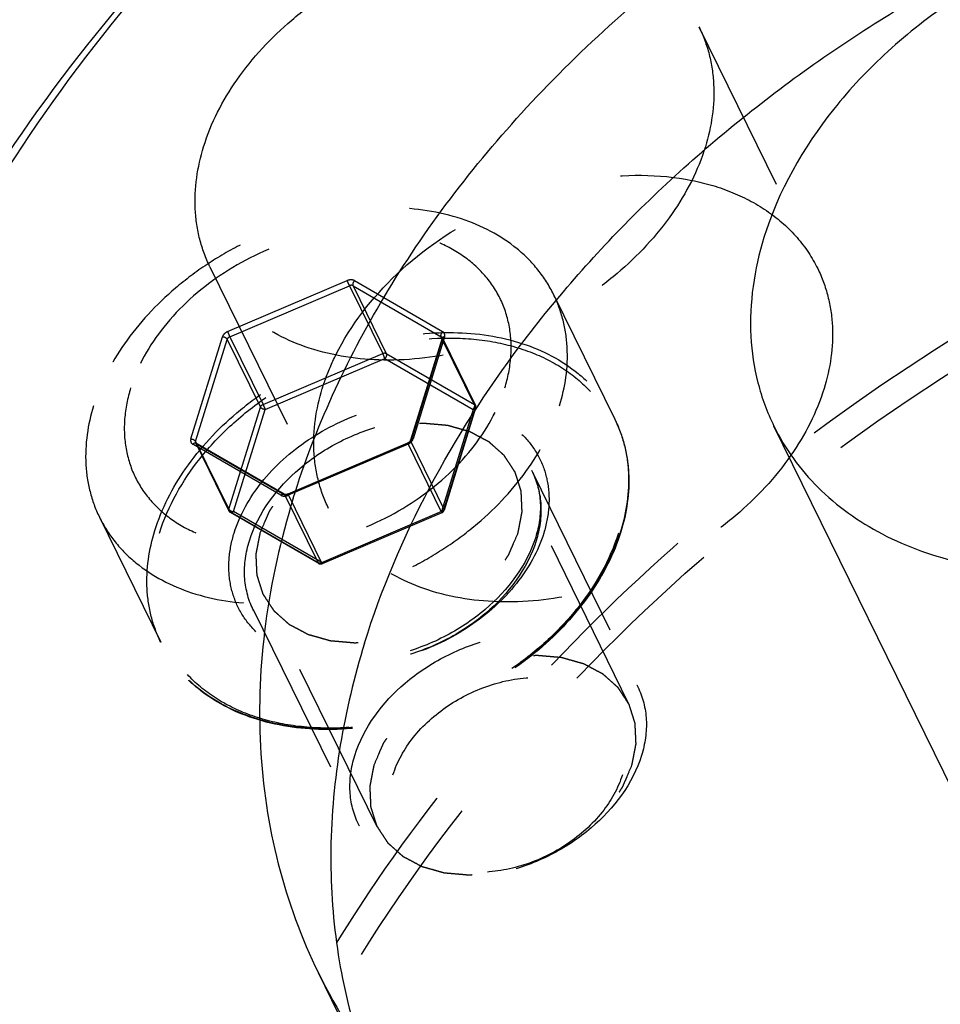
# Model space of a CAD drawing. Header units: millimetres. Extents: x 0 to 410, y 0 to 287.
# Tile 24 of 57: x 282 to 294, y 156 to 169. Entities that reach past the tile are written whole.
import ezdxf

# ---------------------------------------------------------------- set-up
doc = ezdxf.new("R2010")
doc.units = ezdxf.units.MM
doc.header["$LTSCALE"] = 22.55
doc.linetypes.add('HIDDEN', pattern=[0.2, 0.1, -0.1])
doc.layers.get('0').update_dxf_attribs({"linetype": 'CONTINUOUS'})
for name, color, linetype in [('02___PRT_ALL_AXES', 7, 'CONTINUOUS'), ('1_ASSI', 7, 'CONTINUOUS'), ('DEFAULT_2', 8, 'HIDDEN')]:
    doc.layers.add(name, color=color, linetype=linetype)

msp = doc.modelspace()

# ---------------------------------------------------------------- linework, layer by layer
at = {"color": 7, "linetype": 'Continuous'}
for points, knots in [([(279.37813, 163.06501), (279.93084, 164.70806), (281.64193, 167.95628), (284.10403, 170.6526), (285.51433, 171.89864)], [0, 0, 0, 0, 0.47947904, 1, 1, 1, 1]), ([(279.56575, 163.00277), (280.07602, 164.65398), (281.7306, 167.93198), (284.16978, 170.64654), (285.57464, 171.90044)], [0, 0, 0, 0, 0.47856671, 1, 1, 1, 1]), ([(297.67493, 170.65999), (296.98621, 170.65999), (295.57732, 170.4185), (293.97574, 169.64305), (292.8623, 168.7724), (291.95551, 167.81291), (291.46236, 166.94916), (291.27773, 166.3517)], [0, 0, 0, 0, 0.25300145, 0.51577829, 0.64525507, 0.7702791, 1, 1, 1, 1]), ([(291.27773, 166.3517), (291.15189, 165.94448), (291.05762, 165.30574), (291.18006, 164.48474), (291.31889, 164.10632), (291.40605, 163.92871)], [0, 0, 0, 0, 0.51612129, 0.76043041, 1, 1, 1, 1]), ([(291.40605, 163.92871), (291.54848, 163.63848), (291.94669, 163.09037), (292.79883, 162.48675), (293.85029, 162.11922), (294.61607, 162.0434), (295.0122, 162.0434)], [0, 0, 0, 0, 0.22685489, 0.46504641, 0.72204277, 1, 1, 1, 1]), ([(316.40819, 163.00277), (316.08389, 161.95333), (315.17974, 159.85681), (313.22634, 156.94184), (310.70694, 154.25683), (306.7059, 151.10382), (302.03092, 148.81328), (297.08794, 147.58451), (293.42388, 147.23982), (289.92388, 147.48417), (286.71422, 148.31345), (283.9149, 149.70609), (281.6382, 151.62127), (279.98722, 153.99145), (279.04116, 156.71591), (278.83632, 159.66967), (279.18031, 161.65101), (279.45729, 162.63536)], [0, 0, 0, 0, 0.06108061, 0.12599342, 0.1942451, 0.2649363, 0.40851813, 0.47919189, 0.54741618, 0.61229723, 0.67334199, 0.7305941, 0.7847314, 0.83705392, 0.88927642, 0.94313646, 1, 1, 1, 1]), ([(317.02124, 162.69197), (316.46927, 160.90578), (315.12299, 158.29881), (312.65852, 155.248), (309.62046, 152.339), (305.11586, 149.37152), (300.05632, 147.48132), (295.89452, 146.72948), (291.93692, 146.51916), (288.12286, 147.07641), (284.78369, 148.4817), (282.6691, 149.87611), (280.94398, 151.60314), (280.08214, 152.95557), (279.7361, 153.66068)], [0, 0, 0, 0, 0.12078804, 0.18574167, 0.25305938, 0.39181947, 0.53098893, 0.5987902, 0.66437218, 0.78665929, 0.84339041, 0.89736984, 0.94925379, 1, 1, 1, 1])]:
    msp.add_open_spline(points, degree=3, knots=knots, dxfattribs=at)
at = {"layer": '02___PRT_ALL_AXES', "color": 7, "linetype": 'Continuous'}
msp.add_line((293.96458, 158.71496), (291.40604, 163.92871), dxfattribs=at)
at = {"layer": '02___PRT_ALL_AXES', "color": 8, "linetype": 'HIDDEN'}
msp.add_line((286.46852, 155.03643), (285.55339, 156.90126), dxfattribs=at)
at = {"layer": '02___PRT_ALL_AXES', "color": 7, "linetype": 'Continuous'}
for points, knots in [([(285.23028, 163.00277), (285.50926, 163.90557), (286.34097, 165.70561), (287.86345, 167.69963), (289.35545, 169.16551), (291.04347, 170.54228), (292.45525, 171.40822), (293.44135, 171.90237)], [0, 0, 0, 0, 0.22841304, 0.47399828, 0.60233684, 0.73337806, 1, 1, 1, 1]), ([(286.1454, 161.13794), (286.57103, 162.51526), (287.66586, 164.51505), (289.67809, 166.7882), (291.52437, 168.36161), (293.60583, 169.70185), (296.57752, 171.11072), (298.99581, 171.7298), (300.61145, 171.89959)], [0, 0, 0, 0, 0.22827548, 0.35191831, 0.48007346, 0.61100925, 0.74275175, 1, 1, 1, 1]), ([(285.23028, 163.00277), (285.0676, 162.47633), (284.8293, 161.41948), (284.75767, 159.82669), (284.98413, 158.30094), (285.33397, 157.3484), (285.55345, 156.90116)], [0, 0, 0, 0, 0.26443011, 0.51708205, 0.76091611, 1, 1, 1, 1]), ([(285.55345, 156.90116), (285.78723, 156.42478), (286.36951, 155.51106), (287.535, 154.34426), (288.96364, 153.40219), (291.2196, 152.45277), (293.79641, 152.07626), (296.47019, 152.21834), (299.28193, 152.7263), (302.7002, 154.00333), (305.74357, 156.00815), (307.79611, 157.9735), (309.46117, 160.03466), (310.37074, 161.79598), (310.74367, 163.00277)], [0, 0, 0, 0, 0.05074605, 0.10262989, 0.15660919, 0.21334011, 0.33562657, 0.40120826, 0.46900933, 0.60817831, 0.7469382, 0.81425579, 0.87920929, 1, 1, 1, 1]), ([(286.1454, 161.13794), (285.88111, 160.28268), (285.65027, 158.95707), (285.76089, 157.21813), (285.95164, 156.39334), (286.07967, 155.99767)], [0, 0, 0, 0, 0.51539363, 0.76056529, 1, 1, 1, 1])]:
    msp.add_open_spline(points, degree=3, knots=knots, dxfattribs=at)
at = {"layer": '02___PRT_ALL_AXES', "color": 8, "linetype": 'HIDDEN'}
msp.add_open_spline([(286.46858, 155.03633), (286.70235, 154.55995), (287.28463, 153.64623), (288.45012, 152.47943), (289.87877, 151.53736), (292.13473, 150.58794), (294.71153, 150.21143), (297.38532, 150.35351), (300.19706, 150.86147), (303.61533, 152.1385), (306.65869, 154.14332), (308.71124, 156.10867), (310.37629, 158.16983), (311.28587, 159.93115), (311.65879, 161.13794)], degree=3, knots=[0, 0, 0, 0, 0.05074605, 0.10262989, 0.15660919, 0.21334011, 0.33562657, 0.40120826, 0.46900933, 0.60817831, 0.7469382, 0.81425579, 0.87920929, 1, 1, 1, 1], dxfattribs=at)
at = {"layer": '1_ASSI', "color": 8, "linetype": 'HIDDEN'}
for p, q in [((290.44317, 169.06101), (291.96838, 165.95296)), ((284.15905, 165.97721), (285.68426, 162.86916)), ((288.57461, 165.62176), (289.36176, 164.0177)), ((288.30366, 163.33648), (289.65804, 160.57655)), ((282.73935, 162.75823), (283.52651, 161.15417)), ((284.71273, 161.57431), (286.06711, 158.81438))]:
    msp.add_line(p, q, dxfattribs=at)
for points, knots in [([(284.0774, 167.51911), (284.17164, 167.82407), (284.48386, 168.42872), (285.07074, 169.05633), (285.64482, 169.4867), (286.28127, 169.85721), (287.13645, 170.1769), (288.18177, 170.30596), (289.15134, 170.16591), (289.8368, 169.81318), (290.23683, 169.41236), (290.38404, 169.18148), (290.44312, 169.0611)], [0, 0, 0, 0, 0.12088515, 0.25298351, 0.32206574, 0.39208722, 0.53136414, 0.66458286, 0.78696477, 0.89729039, 0.94921471, 1, 1, 1, 1]), ([(290.44312, 169.0611), (290.49859, 168.94807), (290.58697, 168.70725), (290.66489, 168.18476), (290.60491, 167.77826), (290.52482, 167.51911)], [0, 0, 0, 0, 0.23956827, 0.48388309, 1, 1, 1, 1]), ([(284.1591, 165.97712), (284.10363, 166.09015), (284.01525, 166.33097), (283.93733, 166.85346), (283.99731, 167.25996), (284.0774, 167.51911)], [0, 0, 0, 0, 0.23956827, 0.48388309, 1, 1, 1, 1]), ([(290.52482, 167.51911), (290.43058, 167.21414), (290.11836, 166.6095), (289.53148, 165.98189), (288.9574, 165.55152), (288.32095, 165.181), (287.46577, 164.86132), (286.42045, 164.73226), (285.45089, 164.87231), (284.76542, 165.22504), (284.36539, 165.62586), (284.21818, 165.85674), (284.1591, 165.97712)], [0, 0, 0, 0, 0.12088515, 0.25298351, 0.32206574, 0.39208722, 0.53136414, 0.66458286, 0.78696477, 0.89729039, 0.94921471, 1, 1, 1, 1]), ([(285.77714, 164.8446), (285.97006, 165.23258), (286.53904, 165.95891), (287.68542, 166.73825), (289.00339, 167.16764), (289.92593, 167.17277), (290.35074, 167.08781)], [0, 0, 0, 0, 0.24052204, 0.5000267, 0.75951684, 1, 1, 1, 1]), ([(290.35074, 167.08781), (290.53141, 167.05167), (290.87689, 166.9503), (291.34043, 166.70183), (291.71591, 166.36899), (291.89811, 166.09613), (291.96833, 165.95305)], [0, 0, 0, 0, 0.27047634, 0.52474294, 0.76601599, 1, 1, 1, 1]), ([(291.96833, 165.95305), (292.0238, 165.84002), (292.11218, 165.5992), (292.1901, 165.07671), (292.13012, 164.67021), (292.05003, 164.41106)], [0, 0, 0, 0, 0.23956827, 0.48388309, 1, 1, 1, 1]), ([(285.60261, 164.41106), (285.61388, 164.44755), (285.66311, 164.59548), (285.72474, 164.73922), (285.77714, 164.8446)], [0, 0, 0, 0, 0.24503121, 1, 1, 1, 1]), ([(285.68431, 162.86907), (285.62884, 162.9821), (285.54046, 163.22292), (285.46254, 163.74541), (285.52252, 164.15191), (285.60261, 164.41106)], [0, 0, 0, 0, 0.23956827, 0.48388309, 1, 1, 1, 1]), ([(292.05003, 164.41106), (291.95579, 164.10609), (291.64357, 163.50145), (291.05669, 162.87384), (290.48261, 162.44347), (289.84616, 162.07295), (288.99098, 161.75327), (287.94566, 161.62421), (286.97609, 161.76426), (286.29063, 162.11699), (285.8906, 162.51781), (285.74339, 162.74869), (285.68431, 162.86907)], [0, 0, 0, 0, 0.12088515, 0.25298351, 0.32206574, 0.39208722, 0.53136414, 0.66458286, 0.78696477, 0.89729039, 0.94921471, 1, 1, 1, 1])]:
    msp.add_open_spline(points, degree=3, knots=knots, dxfattribs=at)
at = {"layer": 'DEFAULT_2', "color": 8, "linetype": 'HIDDEN'}
for p, q in [((284.38628, 165.14329), (285.92447, 165.79906)), ((286.01658, 165.79906), (287.14947, 165.14329)), ((284.41408, 165.07829), (285.95227, 165.73406)), ((285.95227, 165.73406), (286.37932, 164.8638)), ((285.99832, 165.73406), (287.13121, 165.07829)), ((285.99832, 165.73406), (286.42538, 164.8638)), ((283.91397, 163.76391), (284.31927, 165.07545)), ((283.97528, 163.73283), (284.38057, 165.04437)), ((284.38057, 165.04437), (284.80763, 164.17412)), ((284.41408, 165.07829), (284.84114, 164.20804)), ((287.14204, 165.05913), (286.73674, 163.7476)), ((287.14375, 165.04437), (286.73846, 163.73283)), ((287.17456, 165.07545), (286.76926, 163.76391)), ((287.13121, 165.07829), (287.55827, 164.20804)), ((287.14259, 165.0664), (287.56965, 164.19614)), ((287.14261, 165.06636), (287.14259, 165.0664)), ((287.14375, 165.04437), (287.57081, 164.17412)), ((284.84114, 164.20804), (286.37932, 164.8638)), ((284.86894, 164.14304), (286.40712, 164.7988)), ((286.40712, 164.7988), (287.54001, 164.14304)), ((286.42538, 164.8638), (287.55827, 164.20804)), ((284.40233, 162.86258), (284.80763, 164.17412)), ((284.46364, 162.8315), (284.86894, 164.14304)), ((287.54001, 164.14304), (287.13472, 162.8315)), ((287.57081, 164.17412), (287.16552, 162.86258)), ((287.57253, 164.15935), (287.16724, 162.84782)), ((287.57253, 164.15936), (287.57252, 164.15931)), ((289.36094, 164.01937), (289.36177, 164.01769)), ((285.07195, 163.04031), (283.93906, 163.69608)), ((283.97528, 163.73283), (284.40233, 162.86258)), ((283.97642, 163.71085), (283.97644, 163.71081)), ((283.97644, 163.71081), (284.4035, 162.84055)), ((285.11225, 163.0525), (283.97936, 163.70827)), ((285.12071, 163.04315), (283.98782, 163.69891)), ((283.98782, 163.69891), (284.41488, 162.82866)), ((286.69789, 163.71099), (285.1597, 163.05522)), ((286.70495, 163.69891), (285.16406, 163.04031)), ((286.70495, 163.69891), (287.13201, 162.82866)), ((286.73846, 163.73283), (287.16552, 162.86258)), ((289.53948, 160.36416), (288.07531, 163.34783)), ((288.30361, 163.33658), (288.30467, 163.33442)), ((285.12071, 163.04315), (285.54777, 162.17289)), ((285.16676, 163.04315), (285.59382, 162.17289)), ((285.54777, 162.17289), (284.41488, 162.82866)), ((285.55623, 162.16354), (284.42334, 162.81931)), ((285.59653, 162.17573), (284.46364, 162.8315)), ((287.13472, 162.8315), (285.59382, 162.17289)), ((287.13907, 162.81659), (285.60089, 162.16082)), ((286.30764, 158.77821), (284.84347, 161.76188)), ((284.71278, 161.57421), (284.71173, 161.57637)), ((283.52733, 161.15249), (283.52651, 161.15417))]:
    msp.add_line(p, q, dxfattribs=at)
for points, knots in [([(283.90963, 153.21242), (284.46161, 154.99861), (285.80788, 157.60557), (288.27235, 160.65637), (291.3104, 163.56536), (295.81498, 166.53284), (300.87451, 168.42305), (305.03629, 169.1749), (308.99389, 169.38522), (312.80795, 168.828), (316.14711, 167.42273), (318.26171, 166.02832), (319.98684, 164.30132), (320.84869, 162.94889), (321.19474, 162.24379)], [0, 0, 0, 0, 0.12078806, 0.18574171, 0.25305937, 0.39181932, 0.53098876, 0.59879, 0.66437199, 0.78665918, 0.84339035, 0.89736986, 0.94925382, 1, 1, 1, 1]), ([(284.21616, 153.05701), (284.54706, 154.12781), (285.47167, 156.26688), (287.47156, 159.23827), (290.05171, 161.97168), (294.14693, 165.17345), (298.92789, 167.48576), (303.97434, 168.70239), (307.70621, 169.02051), (311.26156, 168.73304), (314.51017, 167.84527), (317.32841, 166.38078), (319.60038, 164.38335), (321.22046, 161.92587), (322.10974, 159.11583), (322.23559, 156.08405), (321.82932, 154.06078), (321.51913, 153.05701)], [0, 0, 0, 0, 0.06112248, 0.12610548, 0.19444265, 0.26521461, 0.40884744, 0.47945792, 0.54754432, 0.61221833, 0.67301022, 0.73000818, 0.78395286, 0.83621239, 0.8885488, 0.9427034, 1, 1, 1, 1]), ([(288.57479, 165.62133), (288.51992, 165.73313), (288.38328, 165.94758), (288.01194, 166.31996), (287.3754, 166.64758), (286.47504, 166.77776), (285.50427, 166.65796), (284.71008, 166.3611), (284.11899, 166.01703), (283.58591, 165.61734), (283.04095, 165.03458), (282.75103, 164.47316), (282.66353, 164.19)], [0, 0, 0, 0, 0.05078843, 0.1027138, 0.21304111, 0.33542417, 0.46864669, 0.60793044, 0.67795754, 0.74704656, 0.87913173, 1, 1, 1, 1]), ([(287.94823, 164.41968), (287.98818, 164.54896), (288.04036, 164.80974), (288.02432, 165.20044), (287.90978, 165.56272), (287.70096, 165.87945), (287.40811, 166.13689), (287.04489, 166.32572), (286.62612, 166.44015), (286.00186, 166.4905), (285.18062, 166.34952), (284.27491, 165.91069), (283.54614, 165.26039), (283.2279, 164.70319), (283.14029, 164.41968)], [0, 0, 0, 0, 0.05733281, 0.11159279, 0.16398853, 0.21632262, 0.27034535, 0.32742164, 0.38830057, 0.45306578, 0.59155122, 0.7353892, 0.87427048, 1, 1, 1, 1]), ([(286.01658, 165.79906), (286.01044, 165.80261), (285.98077, 165.81393), (285.94677, 165.80857), (285.92447, 165.79906)], [0, 0, 0, 0, 0.22628018, 1, 1, 1, 1]), ([(285.95227, 165.73406), (285.94992, 165.73884), (285.94002, 165.76023), (285.9308, 165.78195), (285.92447, 165.79906)], [0, 0, 0, 0, 0.22599217, 1, 1, 1, 1]), ([(286.01658, 165.79906), (286.01206, 165.79449), (285.99834, 165.77637), (285.99096, 165.74905), (285.99832, 165.73406)], [0, 0, 0, 0, 0.27760279, 1, 1, 1, 1]), ([(285.99832, 165.73406), (285.99525, 165.73583), (285.98042, 165.7415), (285.96342, 165.73881), (285.95227, 165.73406)], [0, 0, 0, 0, 0.22628009, 1, 1, 1, 1]), ([(288.65043, 164.19), (288.72475, 164.43052), (288.78052, 164.80784), (288.70822, 165.29283), (288.62628, 165.51643), (288.57479, 165.62133)], [0, 0, 0, 0, 0.5160715, 0.76044814, 1, 1, 1, 1]), ([(284.38628, 165.14329), (284.37829, 165.13988), (284.34995, 165.12463), (284.32624, 165.098), (284.31927, 165.07545)], [0, 0, 0, 0, 0.2690973, 1, 1, 1, 1]), ([(284.38628, 165.14329), (284.38819, 165.13815), (284.39683, 165.11622), (284.40611, 165.09452), (284.41408, 165.07829)], [0, 0, 0, 0, 0.2326748, 1, 1, 1, 1]), ([(287.13121, 165.07829), (287.12903, 165.08273), (287.12474, 165.10626), (287.1366, 165.13026), (287.14947, 165.14329)], [0, 0, 0, 0, 0.21261358, 1, 1, 1, 1]), ([(287.17456, 165.07545), (287.17841, 165.08792), (287.17952, 165.11601), (287.16042, 165.13695), (287.14947, 165.14329)], [0, 0, 0, 0, 0.50775512, 1, 1, 1, 1]), ([(283.45069, 162.58593), (283.53818, 162.86904), (283.82794, 163.43034), (284.37272, 164.01293), (284.90551, 164.41253), (285.49627, 164.75659), (286.29008, 165.05352), (287.26048, 165.17367), (288.16067, 165.04405), (288.79736, 164.7171), (289.16903, 164.34523), (289.30592, 164.13104), (289.36093, 164.01937)], [0, 0, 0, 0, 0.12088448, 0.25296041, 0.3220396, 0.39205681, 0.53132717, 0.66454977, 0.78694467, 0.89728566, 0.94921443, 1, 1, 1, 1]), ([(283.51199, 162.55485), (283.61943, 162.9025), (283.90633, 163.40506), (284.43396, 163.96327), (285.08172, 164.46978), (286.01389, 164.92097), (287.02041, 165.09378), (287.78579, 165.03206), (288.2992, 164.89176), (288.74451, 164.6603), (289.10353, 164.34466), (289.35954, 163.95637), (289.5002, 163.51225), (289.51983, 163.03315), (289.45577, 162.71339), (289.40678, 162.55485)], [0, 0, 0, 0, 0.12569729, 0.19408553, 0.26492558, 0.40869466, 0.54711609, 0.6118515, 0.67270245, 0.72975271, 0.78374897, 0.83605863, 0.8884333, 0.94268015, 1, 1, 1, 1]), ([(284.38057, 165.04437), (284.37576, 165.05417), (284.35541, 165.06954), (284.33198, 165.07545), (284.31927, 165.07545)], [0, 0, 0, 0, 0.4619649, 1, 1, 1, 1]), ([(284.41408, 165.07829), (284.41008, 165.07659), (284.39591, 165.06896), (284.38406, 165.05565), (284.38057, 165.04437)], [0, 0, 0, 0, 0.26909729, 1, 1, 1, 1]), ([(287.17456, 165.07545), (287.17066, 165.07545), (287.15853, 165.07466), (287.14454, 165.06737), (287.14204, 165.05913)], [0, 0, 0, 0, 0.31176991, 1, 1, 1, 1]), ([(287.14259, 165.0664), (287.14266, 165.06625), (287.14342, 165.06391), (287.14271, 165.06131), (287.14204, 165.05913)], [0, 0, 0, 0, 0.06650894, 1, 1, 1, 1]), ([(286.37932, 164.8638), (286.38328, 164.86549), (286.39806, 164.8703), (286.41558, 164.86948), (286.42538, 164.8638)], [0, 0, 0, 0, 0.27546207, 1, 1, 1, 1]), ([(286.40712, 164.7988), (286.40522, 164.80395), (286.39658, 164.82588), (286.38729, 164.84757), (286.37932, 164.8638)], [0, 0, 0, 0, 0.2326748, 1, 1, 1, 1]), ([(286.42538, 164.8638), (286.42756, 164.85937), (286.43185, 164.83583), (286.41999, 164.81183), (286.40712, 164.7988)], [0, 0, 0, 0, 0.21262725, 1, 1, 1, 1]), ([(283.14029, 164.41968), (283.10034, 164.2904), (283.04817, 164.02962), (283.0642, 163.63893), (283.17875, 163.27665), (283.38756, 162.95992), (283.68042, 162.70247), (284.04363, 162.51365), (284.46241, 162.39922), (285.08667, 162.34887), (285.90791, 162.48985), (286.81361, 162.92867), (287.54239, 163.57898), (287.86062, 164.13617), (287.94823, 164.41968)], [0, 0, 0, 0, 0.05733281, 0.11159279, 0.16398853, 0.21632262, 0.27034535, 0.32742164, 0.38830057, 0.45306578, 0.59155122, 0.7353892, 0.87427048, 1, 1, 1, 1]), ([(282.66353, 164.19), (282.58919, 163.94944), (282.5335, 163.5721), (282.60575, 163.08712), (282.68768, 162.86355), (282.73916, 162.75866)], [0, 0, 0, 0, 0.51613378, 0.76048345, 1, 1, 1, 1]), ([(282.73916, 162.75866), (282.79403, 162.64687), (282.93067, 162.43242), (283.30201, 162.06003), (283.93856, 161.73241), (284.83892, 161.60223), (285.80968, 161.72204), (286.60387, 162.01889), (287.19497, 162.36296), (287.72802, 162.76267), (288.27309, 163.34534), (288.56292, 163.90682), (288.65043, 164.19)], [0, 0, 0, 0, 0.05078778, 0.10271445, 0.21304122, 0.33542411, 0.4686462, 0.60792963, 0.6779566, 0.74704557, 0.87912669, 1, 1, 1, 1]), ([(284.4699, 162.55485), (284.54241, 162.78952), (284.80573, 163.25073), (285.40902, 163.78876), (286.15848, 164.15194), (286.8381, 164.26872), (287.3547, 164.22691), (287.70124, 164.13224), (288.00189, 163.97608), (288.2441, 163.76291), (288.417, 163.50091), (288.51197, 163.20108), (288.52511, 162.87768), (288.48194, 162.66183), (288.44888, 162.55485)], [0, 0, 0, 0, 0.12575032, 0.26462815, 0.40845334, 0.54693527, 0.61169726, 0.6725714, 0.72964683, 0.78366191, 0.83598598, 0.88838596, 0.9426753, 1, 1, 1, 1]), ([(284.80763, 164.17412), (284.80873, 164.17767), (284.81576, 164.19242), (284.82968, 164.20315), (284.84114, 164.20804)], [0, 0, 0, 0, 0.23014097, 1, 1, 1, 1]), ([(284.86894, 164.14304), (284.85622, 164.14304), (284.83279, 164.14895), (284.81244, 164.16432), (284.80763, 164.17412)], [0, 0, 0, 0, 0.5380351, 1, 1, 1, 1]), ([(284.84114, 164.20804), (284.84349, 164.20325), (284.85338, 164.18186), (284.86261, 164.16015), (284.86894, 164.14304)], [0, 0, 0, 0, 0.22600764, 1, 1, 1, 1]), ([(287.54001, 164.14304), (287.54452, 164.1476), (287.55825, 164.16572), (287.56563, 164.19304), (287.55827, 164.20804)], [0, 0, 0, 0, 0.27762304, 1, 1, 1, 1]), ([(287.57251, 164.15931), (287.57175, 164.15682), (287.56477, 164.14566), (287.55004, 164.14304), (287.54001, 164.14304)], [0, 0, 0, 0, 0.20602048, 1, 1, 1, 1]), ([(284.66607, 162.4554), (284.77767, 162.81652), (285.1586, 163.31597), (285.82695, 163.75417), (286.41415, 163.97422), (287.01132, 164.04801), (287.56568, 163.96734), (288.02545, 163.73245), (288.23573, 163.47489), (288.30361, 163.33658)], [0, 0, 0, 0, 0.25133983, 0.39066569, 0.53040143, 0.66406759, 0.78685999, 0.89754945, 1, 1, 1, 1]), ([(289.36091, 164.01939), (289.4133, 163.91302), (289.49667, 163.6864), (289.5704, 163.19571), (289.51438, 162.81411), (289.4393, 162.57117)], [0, 0, 0, 0, 0.24018019, 0.4849012, 1, 1, 1, 1]), ([(289.36175, 164.01769), (289.41327, 163.91278), (289.49529, 163.68916), (289.56767, 163.20404), (289.51195, 162.82656), (289.43759, 162.58593)], [0, 0, 0, 0, 0.23950444, 0.48386661, 1, 1, 1, 1]), ([(288.1173, 162.55485), (288.12172, 162.57768), (288.13055, 162.62332), (288.14387, 162.69179), (288.15476, 162.74882), (288.16279, 162.78881), (288.16673, 162.81156), (288.17153, 162.82891), (288.16929, 162.84514), (288.16876, 162.86717), (288.16669, 162.90553), (288.16439, 162.96046), (288.16165, 163.01528), (288.16018, 163.05379), (288.1587, 163.0756), (288.15941, 163.09253), (288.15314, 163.10725), (288.14721, 163.12765), (288.13571, 163.16298), (288.11992, 163.21367), (288.1037, 163.26421), (288.0928, 163.29977), (288.08592, 163.31982), (288.08259, 163.3356), (288.07227, 163.34855), (288.06094, 163.36681), (288.03999, 163.39829), (288.01069, 163.44354), (287.981, 163.48857), (287.96061, 163.52037), (287.9484, 163.53812), (287.94079, 163.55262), (287.9273, 163.56258), (287.91136, 163.57745), (287.88252, 163.60272), (287.84185, 163.63926), (287.80084, 163.6755), (287.77248, 163.70118), (287.75578, 163.7154), (287.74463, 163.72733), (287.72821, 163.73445), (287.70816, 163.74561), (287.6722, 163.76437), (287.62132, 163.79161), (287.57015, 163.81854), (287.53461, 163.83774), (287.5139, 163.84821), (287.49949, 163.85746), (287.4808, 163.86136), (287.45738, 163.86843), (287.4157, 163.87993), (287.35654, 163.89686), (287.29714, 163.91345), (287.2558, 163.92543), (287.23183, 163.93175), (287.21483, 163.93797), (287.1941, 163.93851), (287.16777, 163.94122), (287.12107, 163.94503), (287.05469, 163.951), (286.98816, 163.95662), (286.94167, 163.96093), (286.915, 163.96285), (286.89531, 163.96582), (286.87441, 163.96291), (286.84697, 163.96107), (286.79874, 163.9569), (286.72996, 163.95149), (286.66112, 163.94571), (286.61297, 163.94205), (286.58541, 163.93942), (286.56486, 163.93894), (286.54387, 163.93277), (286.51604, 163.92653), (286.46727, 163.91468), (286.39762, 163.89829), (286.32798, 163.88155), (286.27919, 163.87018), (286.25139, 163.86319), (286.23029, 163.85934), (286.21014, 163.85014), (286.18294, 163.83975), (286.1355, 163.82067), (286.06763, 163.79392), (285.99984, 163.76685), (285.95228, 163.74823), (285.92526, 163.73711), (285.90455, 163.73013), (285.88556, 163.71795), (285.85963, 163.70352), (285.81455, 163.67743), (285.74997, 163.64062), (285.68556, 163.60353), (285.64023, 163.57783), (285.61471, 163.56279), (285.59448, 163.5525), (285.57841, 163.53841), (285.55553, 163.52095), (285.51618, 163.48977), (285.45957, 163.44559), (285.40323, 163.40118), (285.3635, 163.37031), (285.34123, 163.35237), (285.3233, 163.33976), (285.31004, 163.32393), (285.29074, 163.30394), (285.25771, 163.26843), (285.21009, 163.218), (285.16279, 163.1674), (285.12932, 163.13213), (285.11072, 163.11176), (285.0953, 163.09708), (285.08548, 163.08016), (285.07044, 163.05838), (285.04503, 163.01991), (285.0082, 162.96515), (284.97174, 162.91027), (284.94581, 162.87197), (284.93157, 162.84992), (284.91928, 162.83383), (284.91315, 162.81606), (284.90283, 162.79295), (284.88576, 162.75223), (284.85091, 162.671), (284.82128, 162.6013), (284.80148, 162.55485)], [0, 0, 0, 0, 0.015625, 0.03125, 0.046875, 0.0546875, 0.05859375, 0.0625, 0.06640625, 0.0703125, 0.078125, 0.09375, 0.109375, 0.1171875, 0.12109375, 0.125, 0.12890625, 0.1328125, 0.140625, 0.15625, 0.171875, 0.1796875, 0.18359375, 0.1875, 0.19140625, 0.1953125, 0.203125, 0.21875, 0.234375, 0.2421875, 0.24609375, 0.25, 0.25390625, 0.2578125, 0.265625, 0.28125, 0.296875, 0.3046875, 0.30859375, 0.3125, 0.31640625, 0.3203125, 0.328125, 0.34375, 0.359375, 0.3671875, 0.37109375, 0.375, 0.37890625, 0.3828125, 0.390625, 0.40625, 0.421875, 0.4296875, 0.43359375, 0.4375, 0.44140625, 0.4453125, 0.453125, 0.46875, 0.484375, 0.4921875, 0.49609375, 0.5, 0.50390625, 0.5078125, 0.515625, 0.53125, 0.546875, 0.5546875, 0.55859375, 0.5625, 0.56640625, 0.5703125, 0.578125, 0.59375, 0.609375, 0.6171875, 0.62109375, 0.625, 0.62890625, 0.6328125, 0.640625, 0.65625, 0.671875, 0.6796875, 0.68359375, 0.6875, 0.69140625, 0.6953125, 0.703125, 0.71875, 0.734375, 0.7421875, 0.74609375, 0.75, 0.75390625, 0.7578125, 0.765625, 0.78125, 0.796875, 0.8046875, 0.80859375, 0.8125, 0.81640625, 0.8203125, 0.828125, 0.84375, 0.859375, 0.8671875, 0.87109375, 0.875, 0.87890625, 0.8828125, 0.890625, 0.90625, 0.921875, 0.9296875, 0.93359375, 0.9375, 0.94140625, 0.9453125, 0.953125, 0.96875, 1, 1, 1, 1]), ([(283.91397, 163.76391), (283.91012, 163.75145), (283.90901, 163.72335), (283.92811, 163.70241), (283.93906, 163.69608)], [0, 0, 0, 0, 0.50775512, 1, 1, 1, 1]), ([(283.91397, 163.76391), (283.92668, 163.76391), (283.95011, 163.758), (283.97047, 163.74263), (283.97528, 163.73283)], [0, 0, 0, 0, 0.5380351, 1, 1, 1, 1]), ([(286.70224, 163.69608), (286.71024, 163.69948), (286.73858, 163.71474), (286.76229, 163.74136), (286.76926, 163.76391)], [0, 0, 0, 0, 0.2690973, 1, 1, 1, 1]), ([(286.73674, 163.7476), (286.7375, 163.75009), (286.74446, 163.76128), (286.75922, 163.76391), (286.76926, 163.76391)], [0, 0, 0, 0, 0.20604324, 1, 1, 1, 1]), ([(283.97935, 163.70825), (283.97382, 163.71148), (283.95711, 163.7114), (283.94495, 163.70204), (283.93906, 163.69608)], [0, 0, 0, 0, 0.43326028, 1, 1, 1, 1]), ([(283.97936, 163.70827), (283.97852, 163.70876), (283.97742, 163.70949), (283.97658, 163.71052), (283.97644, 163.71081)], [0, 0, 0, 0, 0.75151102, 1, 1, 1, 1]), ([(286.70224, 163.69608), (286.70092, 163.69965), (286.69897, 163.70464), (286.69809, 163.70892), (286.69754, 163.71085), (286.69788, 163.711)], [0, 0, 0, 0, 0.73075156, 0.92726358, 1, 1, 1, 1]), ([(286.69788, 163.711), (286.6982, 163.71113), (286.69914, 163.7096), (286.70138, 163.70635), (286.70344, 163.70199), (286.70495, 163.69891)], [0, 0, 0, 0, 0.07321664, 0.26933992, 1, 1, 1, 1]), ([(286.73674, 163.7476), (286.7358, 163.74456), (286.72754, 163.72829), (286.71157, 163.71682), (286.69789, 163.71099)], [0, 0, 0, 0, 0.17606413, 1, 1, 1, 1]), ([(286.70495, 163.69891), (286.70895, 163.70062), (286.72312, 163.70825), (286.73497, 163.72156), (286.73846, 163.73283)], [0, 0, 0, 0, 0.26909729, 1, 1, 1, 1]), ([(288.30464, 163.33459), (288.36381, 163.21355), (288.43262, 162.92993), (288.38852, 162.64405), (288.34482, 162.50263)], [0, 0, 0, 0, 0.47650691, 1, 1, 1, 1]), ([(288.30467, 163.33443), (288.36792, 163.20482), (288.44165, 162.90541), (288.39596, 162.60308), (288.35032, 162.4554)], [0, 0, 0, 0, 0.48265957, 1, 1, 1, 1]), ([(285.07195, 163.04031), (285.07784, 163.04627), (285.09, 163.05563), (285.10671, 163.05572), (285.11224, 163.05249)], [0, 0, 0, 0, 0.56673973, 1, 1, 1, 1]), ([(285.07195, 163.04031), (285.07809, 163.03676), (285.10775, 163.02543), (285.14175, 163.0308), (285.16406, 163.04031)], [0, 0, 0, 0, 0.22628018, 1, 1, 1, 1]), ([(285.1597, 163.05522), (285.15037, 163.05125), (285.1344, 163.0474), (285.11748, 163.04947), (285.11225, 163.0525)], [0, 0, 0, 0, 0.62667373, 1, 1, 1, 1]), ([(285.12071, 163.04315), (285.12378, 163.04137), (285.13861, 163.03571), (285.15561, 163.03839), (285.16676, 163.04315)], [0, 0, 0, 0, 0.22628009, 1, 1, 1, 1]), ([(285.1597, 163.05523), (285.15935, 163.05508), (285.15991, 163.05315), (285.16078, 163.04888), (285.16274, 163.04388), (285.16406, 163.04031)], [0, 0, 0, 0, 0.07273642, 0.26924844, 1, 1, 1, 1]), ([(285.16676, 163.04315), (285.16525, 163.04622), (285.1632, 163.05058), (285.16095, 163.05383), (285.16001, 163.05536), (285.1597, 163.05523)], [0, 0, 0, 0, 0.73066008, 0.92678336, 1, 1, 1, 1]), ([(284.40233, 162.86258), (284.40714, 162.85278), (284.4275, 162.83741), (284.45093, 162.8315), (284.46364, 162.8315)], [0, 0, 0, 0, 0.46202428, 1, 1, 1, 1]), ([(284.46364, 162.8315), (284.45775, 162.82554), (284.44559, 162.81617), (284.42888, 162.81609), (284.42335, 162.81932)], [0, 0, 0, 0, 0.56673973, 1, 1, 1, 1]), ([(287.16552, 162.86258), (287.16442, 162.85902), (287.15739, 162.84428), (287.14347, 162.83354), (287.13201, 162.82866)], [0, 0, 0, 0, 0.23014097, 1, 1, 1, 1]), ([(287.13201, 162.82866), (287.13352, 162.82558), (287.13558, 162.82122), (287.13782, 162.81797), (287.13876, 162.81644), (287.13908, 162.81658)], [0, 0, 0, 0, 0.73086599, 0.92695546, 1, 1, 1, 1]), ([(287.13472, 162.8315), (287.13862, 162.8315), (287.15074, 162.83229), (287.16473, 162.83958), (287.16723, 162.84782)], [0, 0, 0, 0, 0.31176991, 1, 1, 1, 1]), ([(287.13908, 162.81658), (287.13943, 162.81674), (287.13887, 162.81866), (287.13799, 162.82295), (287.13604, 162.82793), (287.13472, 162.8315)], [0, 0, 0, 0, 0.07317088, 0.26977179, 1, 1, 1, 1]), ([(283.52652, 161.15418), (283.475, 161.25908), (283.39299, 161.4827), (283.3206, 161.96783), (283.37633, 162.3453), (283.45069, 162.58593)], [0, 0, 0, 0, 0.23950444, 0.48386661, 1, 1, 1, 1]), ([(289.40678, 162.55485), (289.29935, 162.2072), (289.01244, 161.70465), (288.48482, 161.14643), (287.83706, 160.63993), (286.90489, 160.18873), (285.89837, 160.01592), (285.13299, 160.07765), (284.61958, 160.21794), (284.17427, 160.4494), (283.81524, 160.76504), (283.55924, 161.15334), (283.41858, 161.59746), (283.39894, 162.07656), (283.463, 162.39632), (283.51199, 162.55485)], [0, 0, 0, 0, 0.12569729, 0.19408553, 0.26492558, 0.40869466, 0.54711609, 0.6118515, 0.67270245, 0.72975271, 0.78374897, 0.83605863, 0.8884333, 0.94268015, 1, 1, 1, 1]), ([(289.43759, 162.58593), (289.3501, 162.30282), (289.06033, 161.74153), (288.51556, 161.15894), (287.98276, 160.75934), (287.392, 160.41528), (286.59819, 160.11834), (285.62779, 159.99819), (284.7276, 160.12782), (284.09091, 160.45477), (283.71925, 160.82663), (283.58235, 161.04082), (283.52735, 161.1525)], [0, 0, 0, 0, 0.12088448, 0.25296041, 0.3220396, 0.39205681, 0.53132717, 0.66454977, 0.78694467, 0.89728566, 0.94921443, 1, 1, 1, 1]), ([(289.4393, 162.57117), (289.35168, 162.28761), (289.06214, 161.72614), (288.51765, 161.14372), (287.9858, 160.745), (287.39647, 160.40204), (286.60431, 160.10629), (285.63504, 159.98734), (284.73392, 160.11858), (284.09528, 160.44807), (283.72118, 160.82318), (283.58297, 161.03958), (283.52736, 161.15248)], [0, 0, 0, 0, 0.12098292, 0.25278486, 0.32164651, 0.3914209, 0.53020745, 0.66308767, 0.78547594, 0.89632287, 0.94869651, 1, 1, 1, 1]), ([(288.44888, 162.55485), (288.37636, 162.32019), (288.11305, 161.85897), (287.50976, 161.32094), (286.7603, 160.95777), (286.08068, 160.84099), (285.56408, 160.88279), (285.21753, 160.97747), (284.91689, 161.13362), (284.67468, 161.34679), (284.50178, 161.60879), (284.40681, 161.90862), (284.39367, 162.23203), (284.43684, 162.44788), (284.4699, 162.55485)], [0, 0, 0, 0, 0.12575032, 0.26462815, 0.40845334, 0.54693527, 0.61169726, 0.6725714, 0.72964683, 0.78366191, 0.83598598, 0.88838596, 0.9426753, 1, 1, 1, 1]), ([(288.34482, 162.50263), (288.23315, 162.14127), (287.84757, 161.6409), (287.17431, 161.1987), (286.57965, 160.97428), (285.97807, 160.89765), (285.42708, 160.97372), (285.04241, 161.16788), (284.82283, 161.38686), (284.7434, 161.51148), (284.71175, 161.5762)], [0, 0, 0, 0, 0.25226111, 0.39407489, 0.53640456, 0.67186449, 0.79459685, 0.90239324, 0.951951, 1, 1, 1, 1]), ([(284.80148, 162.55485), (284.79706, 162.53203), (284.78823, 162.48639), (284.77491, 162.41791), (284.76402, 162.36088), (284.75598, 162.3209), (284.75204, 162.29815), (284.74725, 162.2808), (284.74949, 162.26457), (284.75001, 162.24254), (284.75209, 162.20417), (284.75439, 162.14925), (284.75713, 162.09442), (284.75859, 162.05591), (284.76008, 162.03411), (284.75937, 162.01718), (284.76564, 162.00246), (284.77156, 161.98206), (284.78307, 161.94672), (284.79886, 161.89603), (284.81508, 161.8455), (284.82598, 161.80994), (284.83286, 161.78989), (284.83619, 161.77411), (284.84651, 161.76115), (284.85783, 161.7429), (284.87879, 161.71142), (284.90808, 161.66616), (284.93778, 161.62114), (284.95817, 161.58933), (284.97037, 161.57158), (284.97799, 161.55708), (284.99148, 161.54712), (285.00741, 161.53226), (285.03626, 161.50698), (285.07693, 161.47045), (285.11794, 161.43421), (285.1463, 161.40853), (285.163, 161.3943), (285.17415, 161.38237), (285.19057, 161.37526), (285.21062, 161.36409), (285.24657, 161.34534), (285.29745, 161.31809), (285.34863, 161.29116), (285.38417, 161.27197), (285.40488, 161.2615), (285.41929, 161.25225), (285.43797, 161.24834), (285.46139, 161.24127), (285.50308, 161.22977), (285.56223, 161.21284), (285.62164, 161.19625), (285.66298, 161.18427), (285.68694, 161.17796), (285.70395, 161.17174), (285.72467, 161.17119), (285.75101, 161.16848), (285.79771, 161.16467), (285.86409, 161.1587), (285.93062, 161.15309), (285.9771, 161.14877), (286.00378, 161.14686), (286.02347, 161.14388), (286.04437, 161.1468), (286.07181, 161.14863), (286.12004, 161.15281), (286.18882, 161.15822), (286.25766, 161.16399), (286.30581, 161.16766), (286.33336, 161.17029), (286.35392, 161.17077), (286.37491, 161.17694), (286.40274, 161.18317), (286.45151, 161.19502), (286.52116, 161.21142), (286.5908, 161.22816), (286.63959, 161.23952), (286.66739, 161.24652), (286.68848, 161.25036), (286.70864, 161.25956), (286.73584, 161.26996), (286.78328, 161.28903), (286.85115, 161.31578), (286.91894, 161.34286), (286.9665, 161.36147), (286.99352, 161.3726), (287.01423, 161.37958), (287.03322, 161.39176), (287.05914, 161.40618), (287.10423, 161.43228), (287.16881, 161.46909), (287.23321, 161.50617), (287.27855, 161.53188), (287.30407, 161.54692), (287.3243, 161.55721), (287.34037, 161.5713), (287.36325, 161.58876), (287.4026, 161.61993), (287.45921, 161.66412), (287.51554, 161.70852), (287.55528, 161.73939), (287.57755, 161.75733), (287.59547, 161.76995), (287.60873, 161.78578), (287.62804, 161.80577), (287.66106, 161.84128), (287.70868, 161.89171), (287.75598, 161.94231), (287.78946, 161.97758), (287.80806, 161.99794), (287.82348, 162.01263), (287.83329, 162.02955), (287.84834, 162.05132), (287.87375, 162.0898), (287.91058, 162.14456), (287.94704, 162.19944), (287.97296, 162.23774), (287.9872, 162.25978), (287.99949, 162.27588), (288.00563, 162.29365), (288.01595, 162.31676), (288.03302, 162.35747), (288.06787, 162.43871), (288.09749, 162.5084), (288.1173, 162.55485)], [0, 0, 0, 0, 0.015625, 0.03125, 0.046875, 0.0546875, 0.05859375, 0.0625, 0.06640625, 0.0703125, 0.078125, 0.09375, 0.109375, 0.1171875, 0.12109375, 0.125, 0.12890625, 0.1328125, 0.140625, 0.15625, 0.171875, 0.1796875, 0.18359375, 0.1875, 0.19140625, 0.1953125, 0.203125, 0.21875, 0.234375, 0.2421875, 0.24609375, 0.25, 0.25390625, 0.2578125, 0.265625, 0.28125, 0.296875, 0.3046875, 0.30859375, 0.3125, 0.31640625, 0.3203125, 0.328125, 0.34375, 0.359375, 0.3671875, 0.37109375, 0.375, 0.37890625, 0.3828125, 0.390625, 0.40625, 0.421875, 0.4296875, 0.43359375, 0.4375, 0.44140625, 0.4453125, 0.453125, 0.46875, 0.484375, 0.4921875, 0.49609375, 0.5, 0.50390625, 0.5078125, 0.515625, 0.53125, 0.546875, 0.5546875, 0.55859375, 0.5625, 0.56640625, 0.5703125, 0.578125, 0.59375, 0.609375, 0.6171875, 0.62109375, 0.625, 0.62890625, 0.6328125, 0.640625, 0.65625, 0.671875, 0.6796875, 0.68359375, 0.6875, 0.69140625, 0.6953125, 0.703125, 0.71875, 0.734375, 0.7421875, 0.74609375, 0.75, 0.75390625, 0.7578125, 0.765625, 0.78125, 0.796875, 0.8046875, 0.80859375, 0.8125, 0.81640625, 0.8203125, 0.828125, 0.84375, 0.859375, 0.8671875, 0.87109375, 0.875, 0.87890625, 0.8828125, 0.890625, 0.90625, 0.921875, 0.9296875, 0.93359375, 0.9375, 0.94140625, 0.9453125, 0.953125, 0.96875, 1, 1, 1, 1]), ([(284.71172, 161.57636), (284.64847, 161.70597), (284.57474, 162.00538), (284.62043, 162.30771), (284.66607, 162.4554)], [0, 0, 0, 0, 0.48265957, 1, 1, 1, 1]), ([(288.35032, 162.4554), (288.23872, 162.09427), (287.85779, 161.59482), (287.18944, 161.15662), (286.60224, 160.93657), (286.00508, 160.86278), (285.45071, 160.94345), (284.99094, 161.17834), (284.78067, 161.4359), (284.71278, 161.57421)], [0, 0, 0, 0, 0.25133983, 0.39066569, 0.53040143, 0.66406759, 0.78685999, 0.89754945, 1, 1, 1, 1]), ([(285.59382, 162.17289), (285.58986, 162.1712), (285.57509, 162.1664), (285.55757, 162.16722), (285.54777, 162.17289)], [0, 0, 0, 0, 0.27546207, 1, 1, 1, 1]), ([(285.55624, 162.16355), (285.56177, 162.16032), (285.57848, 162.16041), (285.59065, 162.16977), (285.59653, 162.17573)], [0, 0, 0, 0, 0.43333705, 1, 1, 1, 1]), ([(285.60089, 162.16081), (285.60057, 162.16068), (285.59963, 162.1622), (285.59739, 162.16546), (285.59533, 162.16981), (285.59382, 162.17289)], [0, 0, 0, 0, 0.07321664, 0.26933992, 1, 1, 1, 1]), ([(285.59653, 162.17573), (285.59785, 162.17216), (285.59981, 162.16716), (285.60068, 162.16289), (285.60124, 162.16096), (285.60089, 162.16081)], [0, 0, 0, 0, 0.73075156, 0.92726358, 1, 1, 1, 1]), ([(286.02046, 159.69545), (286.13204, 160.05651), (286.51292, 160.55594), (287.18126, 160.9942), (287.76857, 161.21429), (288.36583, 161.28807), (288.92027, 161.20734), (289.38009, 160.97235), (289.59029, 160.71467), (289.65815, 160.57633)], [0, 0, 0, 0, 0.25127712, 0.39061758, 0.53037409, 0.66404715, 0.78684476, 0.89754478, 1, 1, 1, 1]), ([(289.58147, 159.57119), (289.58589, 159.59401), (289.59472, 159.63965), (289.60804, 159.70813), (289.61893, 159.76516), (289.62696, 159.80514), (289.6309, 159.82789), (289.6357, 159.84524), (289.63346, 159.86147), (289.63294, 159.8835), (289.63086, 159.92187), (289.62856, 159.97679), (289.62582, 160.03161), (289.62435, 160.07013), (289.62287, 160.09193), (289.62358, 160.10886), (289.61731, 160.12358), (289.61138, 160.14398), (289.59988, 160.17932), (289.58409, 160.23001), (289.56787, 160.28054), (289.55697, 160.3161), (289.55009, 160.33615), (289.54676, 160.35193), (289.53644, 160.36488), (289.52511, 160.38314), (289.50416, 160.41462), (289.47487, 160.45988), (289.44517, 160.5049), (289.42478, 160.5367), (289.41257, 160.55445), (289.40496, 160.56895), (289.39147, 160.57892), (289.37553, 160.59378), (289.34669, 160.61906), (289.30602, 160.65559), (289.26501, 160.69183), (289.23665, 160.71751), (289.21995, 160.73174), (289.2088, 160.74367), (289.19238, 160.75078), (289.17233, 160.76195), (289.13637, 160.7807), (289.0855, 160.80795), (289.03432, 160.83487), (288.99878, 160.85407), (288.97807, 160.86454), (288.96366, 160.87379), (288.94498, 160.8777), (288.92155, 160.88477), (288.87987, 160.89627), (288.82071, 160.9132), (288.76131, 160.92979), (288.71997, 160.94177), (288.696, 160.94808), (288.679, 160.9543), (288.65827, 160.95485), (288.63194, 160.95756), (288.58524, 160.96136), (288.51886, 160.96734), (288.45233, 160.97295), (288.40585, 160.97726), (288.37917, 160.97918), (288.35948, 160.98216), (288.33858, 160.97924), (288.31114, 160.97741), (288.26291, 160.97323), (288.19413, 160.96782), (288.12529, 160.96205), (288.07714, 160.95838), (288.04958, 160.95575), (288.02903, 160.95527), (288.00804, 160.9491), (287.98021, 160.94286), (287.93144, 160.93102), (287.86179, 160.91462), (287.79215, 160.89788), (287.74336, 160.88652), (287.71556, 160.87952), (287.69447, 160.87568), (287.67431, 160.86648), (287.64711, 160.85608), (287.59967, 160.837), (287.5318, 160.81026), (287.46401, 160.78318), (287.41645, 160.76457), (287.38943, 160.75344), (287.36872, 160.74646), (287.34973, 160.73428), (287.3238, 160.71985), (287.27872, 160.69376), (287.21414, 160.65695), (287.14974, 160.61987), (287.1044, 160.59416), (287.07888, 160.57912), (287.05865, 160.56883), (287.04258, 160.55474), (287.0197, 160.53728), (286.98035, 160.50611), (286.92374, 160.46192), (286.86741, 160.41752), (286.82767, 160.38665), (286.8054, 160.36871), (286.78747, 160.35609), (286.77421, 160.34026), (286.75491, 160.32027), (286.72188, 160.28476), (286.67426, 160.23433), (286.62696, 160.18373), (286.59349, 160.14846), (286.57489, 160.1281), (286.55947, 160.11341), (286.54965, 160.09649), (286.53461, 160.07472), (286.5092, 160.03624), (286.47237, 159.98148), (286.43591, 159.9266), (286.40998, 159.8883), (286.39575, 159.86625), (286.38346, 159.85016), (286.37732, 159.83239), (286.367, 159.80928), (286.34993, 159.76857), (286.31508, 159.68733), (286.28546, 159.61764), (286.26565, 159.57119)], [0, 0, 0, 0, 0.015625, 0.03125, 0.046875, 0.0546875, 0.05859375, 0.0625, 0.06640625, 0.0703125, 0.078125, 0.09375, 0.109375, 0.1171875, 0.12109375, 0.125, 0.12890625, 0.1328125, 0.140625, 0.15625, 0.171875, 0.1796875, 0.18359375, 0.1875, 0.19140625, 0.1953125, 0.203125, 0.21875, 0.234375, 0.2421875, 0.24609375, 0.25, 0.25390625, 0.2578125, 0.265625, 0.28125, 0.296875, 0.3046875, 0.30859375, 0.3125, 0.31640625, 0.3203125, 0.328125, 0.34375, 0.359375, 0.3671875, 0.37109375, 0.375, 0.37890625, 0.3828125, 0.390625, 0.40625, 0.421875, 0.4296875, 0.43359375, 0.4375, 0.44140625, 0.4453125, 0.453125, 0.46875, 0.484375, 0.4921875, 0.49609375, 0.5, 0.50390625, 0.5078125, 0.515625, 0.53125, 0.546875, 0.5546875, 0.55859375, 0.5625, 0.56640625, 0.5703125, 0.578125, 0.59375, 0.609375, 0.6171875, 0.62109375, 0.625, 0.62890625, 0.6328125, 0.640625, 0.65625, 0.671875, 0.6796875, 0.68359375, 0.6875, 0.69140625, 0.6953125, 0.703125, 0.71875, 0.734375, 0.7421875, 0.74609375, 0.75, 0.75390625, 0.7578125, 0.765625, 0.78125, 0.796875, 0.8046875, 0.80859375, 0.8125, 0.81640625, 0.8203125, 0.828125, 0.84375, 0.859375, 0.8671875, 0.87109375, 0.875, 0.87890625, 0.8828125, 0.890625, 0.90625, 0.921875, 0.9296875, 0.93359375, 0.9375, 0.94140625, 0.9453125, 0.953125, 0.96875, 1, 1, 1, 1]), ([(286.5109, 159.4468), (286.5646, 159.62058), (286.75969, 159.96211), (287.20641, 160.36077), (287.76163, 160.6298), (288.2651, 160.71633), (288.64781, 160.68537), (288.90454, 160.61523), (289.12725, 160.4995), (289.3067, 160.34162), (289.43471, 160.14737), (289.53005, 159.84694), (289.50562, 159.59995), (289.4583, 159.4468)], [0, 0, 0, 0, 0.12581595, 0.26479626, 0.4087618, 0.54736842, 0.61218745, 0.67311643, 0.73024621, 0.78431391, 0.83668415, 0.88912136, 1, 1, 1, 1]), ([(289.65815, 160.57633), (289.7218, 160.44657), (289.7961, 160.14654), (289.75045, 159.84348), (289.7047, 159.69545)], [0, 0, 0, 0, 0.48259805, 1, 1, 1, 1]), ([(286.06699, 158.8146), (286.00333, 158.9444), (285.92893, 159.24442), (285.97473, 159.54746), (286.02046, 159.69545)], [0, 0, 0, 0, 0.48275444, 1, 1, 1, 1]), ([(289.7047, 159.69545), (289.59313, 159.33438), (289.21224, 158.83496), (288.5439, 158.3967), (287.9566, 158.1766), (287.35933, 158.10283), (286.80489, 158.18355), (286.34507, 158.41856), (286.13486, 158.67625), (286.06699, 158.8146)], [0, 0, 0, 0, 0.25127449, 0.39061386, 0.53036914, 0.66404113, 0.78683683, 0.89753805, 1, 1, 1, 1]), ([(286.26565, 159.57119), (286.26123, 159.54836), (286.2524, 159.50272), (286.23908, 159.43425), (286.22819, 159.37722), (286.22016, 159.33723), (286.21622, 159.31448), (286.21142, 159.29713), (286.21366, 159.2809), (286.21418, 159.25887), (286.21626, 159.2205), (286.21856, 159.16558), (286.2213, 159.11076), (286.22277, 159.07224), (286.22425, 159.05044), (286.22354, 159.03351), (286.22981, 159.01879), (286.23574, 158.99839), (286.24724, 158.96306), (286.26303, 158.91236), (286.27925, 158.86183), (286.29015, 158.82627), (286.29703, 158.80622), (286.30036, 158.79044), (286.31068, 158.77749), (286.32201, 158.75923), (286.34296, 158.72775), (286.37225, 158.6825), (286.40195, 158.63747), (286.42234, 158.60567), (286.43455, 158.58792), (286.44216, 158.57342), (286.45565, 158.56345), (286.47159, 158.54859), (286.50043, 158.52331), (286.5411, 158.48678), (286.58211, 158.45054), (286.61047, 158.42486), (286.62717, 158.41063), (286.63832, 158.39871), (286.65474, 158.39159), (286.67479, 158.38042), (286.71075, 158.36167), (286.76162, 158.33443), (286.8128, 158.3075), (286.84834, 158.2883), (286.86905, 158.27783), (286.88346, 158.26858), (286.90214, 158.26468), (286.92557, 158.2576), (286.96725, 158.2461), (287.02641, 158.22917), (287.08581, 158.21259), (287.12715, 158.20061), (287.15112, 158.19429), (287.16812, 158.18807), (287.18884, 158.18752), (287.21518, 158.18482), (287.26188, 158.18101), (287.32826, 158.17503), (287.39479, 158.16942), (287.44127, 158.16511), (287.46795, 158.16319), (287.48764, 158.16021), (287.50854, 158.16313), (287.53598, 158.16497), (287.58421, 158.16914), (287.65299, 158.17455), (287.72183, 158.18032), (287.76998, 158.18399), (287.79754, 158.18662), (287.81809, 158.1871), (287.83908, 158.19327), (287.86691, 158.19951), (287.91568, 158.21135), (287.98533, 158.22775), (288.05497, 158.24449), (288.10376, 158.25585), (288.13156, 158.26285), (288.15265, 158.26669), (288.17281, 158.27589), (288.20001, 158.28629), (288.24745, 158.30537), (288.31532, 158.33212), (288.38311, 158.35919), (288.43067, 158.37781), (288.45769, 158.38893), (288.4784, 158.39591), (288.49739, 158.40809), (288.52332, 158.42252), (288.5684, 158.44861), (288.63298, 158.48542), (288.69738, 158.52251), (288.74272, 158.54821), (288.76824, 158.56325), (288.78847, 158.57354), (288.80454, 158.58763), (288.82742, 158.60509), (288.86677, 158.63626), (288.92338, 158.68045), (288.97971, 158.72486), (289.01945, 158.75573), (289.04172, 158.77367), (289.05965, 158.78628), (289.07291, 158.80211), (289.09221, 158.8221), (289.12524, 158.85761), (289.17286, 158.90804), (289.22016, 158.95864), (289.25363, 158.99391), (289.27223, 159.01427), (289.28765, 159.02896), (289.29747, 159.04588), (289.31251, 159.06766), (289.33792, 159.10613), (289.37475, 159.16089), (289.41121, 159.21577), (289.43714, 159.25407), (289.45137, 159.27612), (289.46366, 159.29221), (289.4698, 159.30998), (289.48012, 159.33309), (289.49719, 159.37381), (289.53204, 159.45504), (289.56166, 159.52474), (289.58147, 159.57119)], [0, 0, 0, 0, 0.015625, 0.03125, 0.046875, 0.0546875, 0.05859375, 0.0625, 0.06640625, 0.0703125, 0.078125, 0.09375, 0.109375, 0.1171875, 0.12109375, 0.125, 0.12890625, 0.1328125, 0.140625, 0.15625, 0.171875, 0.1796875, 0.18359375, 0.1875, 0.19140625, 0.1953125, 0.203125, 0.21875, 0.234375, 0.2421875, 0.24609375, 0.25, 0.25390625, 0.2578125, 0.265625, 0.28125, 0.296875, 0.3046875, 0.30859375, 0.3125, 0.31640625, 0.3203125, 0.328125, 0.34375, 0.359375, 0.3671875, 0.37109375, 0.375, 0.37890625, 0.3828125, 0.390625, 0.40625, 0.421875, 0.4296875, 0.43359375, 0.4375, 0.44140625, 0.4453125, 0.453125, 0.46875, 0.484375, 0.4921875, 0.49609375, 0.5, 0.50390625, 0.5078125, 0.515625, 0.53125, 0.546875, 0.5546875, 0.55859375, 0.5625, 0.56640625, 0.5703125, 0.578125, 0.59375, 0.609375, 0.6171875, 0.62109375, 0.625, 0.62890625, 0.6328125, 0.640625, 0.65625, 0.671875, 0.6796875, 0.68359375, 0.6875, 0.69140625, 0.6953125, 0.703125, 0.71875, 0.734375, 0.7421875, 0.74609375, 0.75, 0.75390625, 0.7578125, 0.765625, 0.78125, 0.796875, 0.8046875, 0.80859375, 0.8125, 0.81640625, 0.8203125, 0.828125, 0.84375, 0.859375, 0.8671875, 0.87109375, 0.875, 0.87890625, 0.8828125, 0.890625, 0.90625, 0.921875, 0.9296875, 0.93359375, 0.9375, 0.94140625, 0.9453125, 0.953125, 0.96875, 1, 1, 1, 1]), ([(289.4583, 159.4468), (289.40459, 159.27302), (289.20951, 158.9315), (288.76279, 158.53283), (288.20757, 158.2638), (287.70409, 158.17727), (287.32139, 158.20824), (287.06466, 158.27837), (286.84195, 158.3941), (286.6625, 158.55199), (286.53448, 158.74624), (286.43915, 159.04666), (286.46357, 159.29366), (286.5109, 159.4468)], [0, 0, 0, 0, 0.12581595, 0.26479626, 0.4087618, 0.54736842, 0.61218745, 0.67311643, 0.73024621, 0.78431391, 0.83668415, 0.88912136, 1, 1, 1, 1])]:
    msp.add_open_spline(points, degree=3, knots=knots, dxfattribs=at)
for points in [[(287.14259, 165.0664), (287.14017, 165.07132), (287.13596, 165.07554), (287.13121, 165.07829)], [(287.14204, 165.05913), (287.1406, 165.05439), (287.14157, 165.04882), (287.14375, 165.04437)], [(287.14375, 165.04437), (287.14592, 165.05138), (287.14583, 165.05976), (287.14261, 165.06636)], [(287.55827, 164.20804), (287.56302, 164.20529), (287.56723, 164.20107), (287.56965, 164.19614)], [(287.57252, 164.15931), (287.57616, 164.17107), (287.57507, 164.18509), (287.56965, 164.19614)], [(287.56965, 164.19614), (287.57289, 164.18954), (287.57298, 164.18114), (287.57081, 164.17412)], [(287.57081, 164.17412), (287.57299, 164.16967), (287.57397, 164.1641), (287.57253, 164.15936)], [(283.97528, 163.73283), (283.97311, 163.72582), (283.9732, 163.71744), (283.97642, 163.71085)], [(283.97644, 163.71081), (283.97886, 163.70588), (283.98307, 163.70166), (283.98782, 163.69891)], [(283.98782, 163.69891), (283.98597, 163.70269), (283.98298, 163.70613), (283.97935, 163.70825)], [(286.73846, 163.73283), (286.73628, 163.73728), (286.7353, 163.74286), (286.73674, 163.7476)], [(285.11224, 163.05249), (285.11587, 163.05037), (285.11886, 163.04692), (285.12071, 163.04315)], [(284.40351, 162.84054), (284.40026, 162.84714), (284.40016, 162.85555), (284.40233, 162.86258)], [(284.40351, 162.84054), (284.40777, 162.83184), (284.41496, 162.82416), (284.42334, 162.81931)], [(284.41488, 162.82866), (284.41014, 162.83141), (284.40592, 162.83562), (284.40351, 162.84054)], [(284.42335, 162.81932), (284.41972, 162.82144), (284.41673, 162.82489), (284.41488, 162.82866)], [(287.13908, 162.81658), (287.15198, 162.82207), (287.1631, 162.83442), (287.16724, 162.84782)], [(287.16723, 162.84782), (287.16867, 162.85256), (287.1677, 162.85813), (287.16552, 162.86258)], [(285.54777, 162.17289), (285.54962, 162.16912), (285.55261, 162.16567), (285.55624, 162.16355)], [(285.55624, 162.16354), (285.56914, 162.15607), (285.58717, 162.15497), (285.60089, 162.16082)]]:
    msp.add_open_spline(points, degree=3, dxfattribs=at)

doc.saveas('drawing.dxf')
